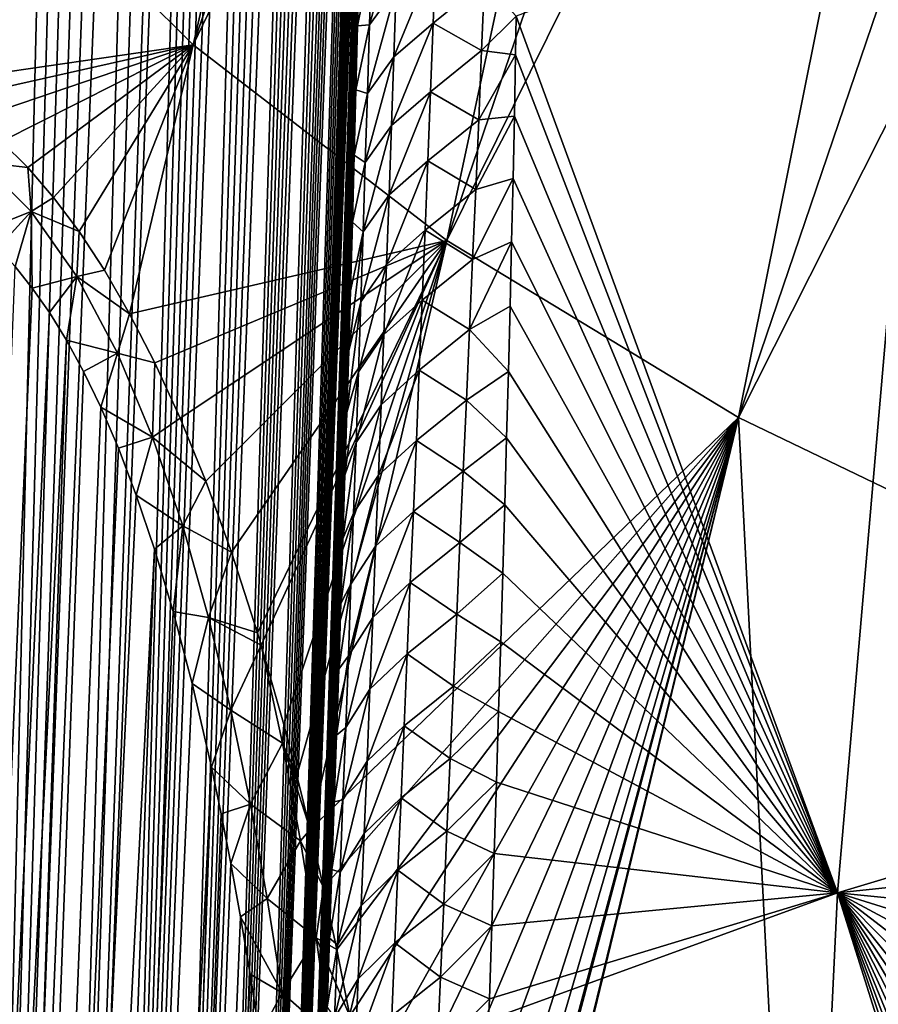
# Model space of a CAD drawing. Header units: metres. Extents: x -109 to 109, y -67 to 73.
# Tile 175 of 253: x 60.13 to 64.49, y -34.91 to -29.92. Entities that reach past the tile are written whole.
import ezdxf

# ---------------------------------------------------------------- set-up
doc = ezdxf.new("R2010")
doc.units = ezdxf.units.M
doc.layers.add('solid_508035_K244200000C76', color=7, linetype='CONTINUOUS')

msp = doc.modelspace()

# ---------------------------------------------------------------- linework, layer by layer
at = {"layer": 'solid_508035_K244200000C76'}
for points in [[(59.80167, -47.217232, 47.367615), (60.637764, -19.824793, 26.944124), (60.54847, -19.836126, 26.717676)], [(59.80167, -47.217232, 47.367615), (60.72876, -19.830477, 27.197023), (60.637764, -19.824793, 26.944124)], [(59.408604, -47.734974, 46.739162), (60.460571, -19.86215, 26.513844), (60.373497, -19.901123, 26.328911)], [(59.408604, -47.734974, 46.739162), (59.80167, -47.217232, 47.367615), (60.460571, -19.86215, 26.513844)], [(59.80167, -47.217232, 47.367615), (60.821621, -19.856321, 27.480795), (60.72876, -19.830477, 27.197023)], [(59.80167, -47.217232, 47.367615), (60.54847, -19.836126, 26.717676), (60.460571, -19.86215, 26.513844)], [(59.80167, -47.217232, 47.367615), (60.916492, -19.906584, 27.801117), (60.821621, -19.856321, 27.480795)], [(59.408604, -47.734974, 46.739162), (60.373497, -19.901123, 26.328911), (60.286888, -19.951738, 26.160288)], [(59.80167, -47.217232, 47.367615), (60.155914, -46.652439, 47.988407), (60.916492, -19.906584, 27.801117)], [(60.155914, -46.652439, 47.988407), (61.013123, -19.986174, 28.163534), (60.916492, -19.906584, 27.801117)], [(59.408604, -47.734974, 46.739162), (60.286888, -19.951738, 26.160288), (60.200306, -20.013329, 26.005898)], [(59.408604, -47.734974, 46.739162), (60.200306, -20.013329, 26.005898), (60.113068, -20.085762, 25.86371)], [(60.155914, -46.652439, 47.988407), (61.110893, -20.100954, 28.573593), (61.013123, -19.986174, 28.163534)], [(60.155914, -46.652439, 47.988407), (61.159908, -20.173752, 28.798328), (61.110893, -20.100954, 28.573593)], [(60.155914, -46.652439, 47.988407), (60.470512, -46.040321, 48.600651), (61.159908, -20.173752, 28.798328)], [(60.470512, -46.040321, 48.600651), (61.208851, -20.257387, 29.036674), (61.159908, -20.173752, 28.798328)], [(60.470512, -46.040321, 48.600651), (61.257553, -20.353664, 29.290007), (61.208851, -20.257387, 29.036674)], [(60.470512, -46.040321, 48.600651), (61.305889, -20.462618, 29.558384), (61.257553, -20.353664, 29.290007)], [(60.470512, -46.040321, 48.600651), (61.353657, -20.586226, 29.843225), (61.305889, -20.462618, 29.558384)], [(60.470512, -46.040321, 48.600651), (61.400726, -20.724514, 30.144587), (61.353657, -20.586226, 29.843225)], [(60.470512, -46.040321, 48.600651), (61.446884, -20.879786, 30.464155), (61.400726, -20.724514, 30.144587)], [(60.470512, -46.040321, 48.600651), (60.744411, -45.380466, 49.203259), (61.446884, -20.879786, 30.464155)], [(60.744411, -45.380466, 49.203259), (61.492001, -21.052088, 30.801992), (61.446884, -20.879786, 30.464155)], [(60.744411, -45.380466, 49.203259), (61.535835, -21.243944, 31.159929), (61.492001, -21.052088, 30.801992)], [(60.744411, -45.380466, 49.203259), (61.578251, -21.455435, 31.538042), (61.535835, -21.243944, 31.159929)], [(60.744411, -45.380466, 49.203259), (61.618965, -21.68947, 31.938318), (61.578251, -21.455435, 31.538042)], [(60.744411, -45.380466, 49.203259), (61.657833, -21.946184, 32.36087), (61.618965, -21.68947, 31.938318)], [(60.744411, -45.380466, 49.203259), (60.97641, -44.672195, 49.794949), (61.657833, -21.946184, 32.36087)], [(60.97641, -44.672195, 49.794949), (61.682556, -22.131901, 32.656281), (61.657833, -21.946184, 32.36087)], [(60.97641, -44.672195, 49.794949), (61.706306, -22.328688, 32.962284), (61.682556, -22.131901, 32.656281)], [(60.97641, -44.672195, 49.794949), (61.728977, -22.537762, 33.279663), (61.706306, -22.328688, 32.962284)], [(60.97641, -44.672195, 49.794949), (61.750462, -22.760519, 33.609341), (61.728977, -22.537762, 33.279663)], [(60.97641, -44.672195, 49.794949), (61.770767, -22.996023, 33.950718), (61.750462, -22.760519, 33.609341)], [(60.97641, -44.672195, 49.794949), (61.789764, -23.245821, 34.304756), (61.770767, -22.996023, 33.950718)], [(60.97641, -44.672195, 49.794949), (61.165104, -43.914642, 50.374195), (61.789764, -23.245821, 34.304756)], [(61.165104, -43.914642, 50.374195), (61.807335, -23.511456, 34.672421), (61.789764, -23.245821, 34.304756)], [(61.015034, -30.046749, 8.605831), (59.937374, -28.976135, 10.134828), (62.534222, -23.476894, 6.595436)], [(61.015034, -30.046749, 8.605831), (62.534222, -23.476894, 6.595436), (63.091476, -23.9909, 5.861361)], [(61.165104, -43.914642, 50.374195), (61.823498, -23.791828, 35.053043), (61.807335, -23.511456, 34.672421)], [(61.165104, -43.914642, 50.374195), (61.838108, -24.088892, 35.447769), (61.823498, -23.791828, 35.053043)], [(61.015034, -30.046749, 8.605831), (63.091476, -23.9909, 5.861361), (63.70615, -24.482899, 5.158712)], [(61.165104, -43.914642, 50.374195), (61.84795, -24.323902, 35.753811), (61.838108, -24.088892, 35.447769)], [(61.165104, -43.914642, 50.374195), (61.856884, -24.568342, 36.067829), (61.84795, -24.323902, 35.753811)], [(62.302097, -31.038366, 7.189656), (61.015034, -30.046749, 8.605831), (63.70615, -24.482899, 5.158712)], [(62.302097, -31.038366, 7.189656), (63.70615, -24.482899, 5.158712), (64.375603, -24.950787, 4.4905)], [(61.165104, -43.914642, 50.374195), (61.864849, -24.822947, 36.390228), (61.856884, -24.568342, 36.067829)], [(61.165104, -43.914642, 50.374195), (61.871765, -25.088999, 36.721718), (61.864849, -24.822947, 36.390228)], [(62.302097, -31.038366, 7.189656), (64.375603, -24.950787, 4.4905), (65.096977, -25.392557, 3.859585)], [(61.165104, -43.914642, 50.374195), (61.308895, -43.106922, 50.939198), (61.871765, -25.088999, 36.721718)], [(61.308895, -43.106922, 50.939198), (61.877563, -25.367357, 37.062778), (61.871765, -25.088999, 36.721718)], [(61.308895, -43.106922, 50.939198), (61.882324, -25.656654, 37.412682), (61.877563, -25.367357, 37.062778)], [(63.781166, -31.937574, 5.905454), (62.302097, -31.038366, 7.189656), (65.096977, -25.392557, 3.859585)], [(63.781166, -31.937574, 5.905454), (65.096977, -25.392557, 3.859585), (65.86718, -25.806322, 3.268667)], [(61.308895, -43.106922, 50.939198), (61.885967, -25.957928, 37.771946), (61.882324, -25.656654, 37.412682)], [(63.781166, -31.937574, 5.905454), (65.86718, -25.806322, 3.268667), (66.682922, -26.19031, 2.720276)], [(61.308895, -43.106922, 50.939198), (61.888397, -26.272739, 38.141384), (61.885967, -25.957928, 37.771946)], [(65.432236, -32.732212, 4.770591), (63.781166, -31.937574, 5.905454), (66.682922, -26.19031, 2.720276)], [(61.308895, -43.106922, 50.939198), (61.88942, -26.53512, 38.444668), (61.888397, -26.272739, 38.141384)], [(61.308895, -43.106922, 50.939198), (61.889698, -26.805605, 38.7542), (61.88942, -26.53512, 38.444668)], [(61.308895, -43.106922, 50.939198), (61.889194, -27.084692, 39.070213), (61.889698, -26.805605, 38.7542)], [(61.308895, -43.106922, 50.939198), (61.887856, -27.373375, 39.393173), (61.889194, -27.084692, 39.070213)], [(61.308895, -43.106922, 50.939198), (61.885624, -27.672646, 39.72356), (61.887856, -27.373375, 39.393173)], [(61.308895, -43.106922, 50.939198), (61.882473, -27.983034, 40.061634), (61.885624, -27.672646, 39.72356)], [(61.308895, -43.106922, 50.939198), (61.406025, -42.247887, 51.487881), (61.882473, -27.983034, 40.061634)], [(61.406025, -42.247887, 51.487881), (61.878502, -28.302931, 40.406673), (61.882473, -27.983034, 40.061634)], [(61.406025, -42.247887, 51.487881), (61.873665, -28.633114, 40.758991), (61.878502, -28.302931, 40.406673)], [(61.406025, -42.247887, 51.487881), (61.867893, -28.974806, 41.119095), (61.873665, -28.633114, 40.758991)], [(59.618004, -30.249613, 10.616727), (59.937374, -28.976135, 10.134828), (61.015034, -30.046749, 8.605831)], [(61.406025, -42.247887, 51.487881), (61.861134, -29.329224, 41.487503), (61.867893, -28.974806, 41.119095)], [(64.283173, -34.347679, 49.882275), (64.734833, -29.133978, 45.276665), (62.654301, -29.901779, 44.160805)], [(64.283173, -34.347679, 49.882275), (66.142715, -33.790043, 50.675312), (64.734833, -29.133978, 45.276665)], [(61.406025, -42.247887, 51.487881), (61.854717, -29.635075, 41.801327), (61.861134, -29.329224, 41.487503)], [(61.909275, -29.945669, 42.650215), (62.045265, -29.759775, 42.968712), (62.056664, -29.414238, 42.619209)], [(61.919067, -29.599407, 42.300087), (61.909275, -29.945669, 42.650215), (62.056664, -29.414238, 42.619209)], [(61.919067, -29.599407, 42.300087), (61.854717, -29.635075, 41.801327), (61.847649, -29.950193, 42.121899)], [(61.919067, -29.599407, 42.300087), (61.847649, -29.950193, 42.121899), (61.909275, -29.945669, 42.650215)], [(62.246185, -29.589937, 43.257011), (62.045265, -29.759775, 42.968712), (62.033413, -30.107233, 43.31628)], [(62.246185, -29.589937, 43.257011), (62.033413, -30.107233, 43.31628), (62.232967, -29.936586, 43.604336)], [(62.246185, -29.589937, 43.257011), (62.232967, -29.936586, 43.604336), (62.493168, -29.725758, 43.789951)], [(61.406025, -42.247887, 51.487881), (61.847649, -29.950193, 42.121899), (61.854717, -29.635075, 41.801327)], [(61.898968, -30.293888, 42.99844), (62.033413, -30.107233, 43.31628), (62.045265, -29.759775, 42.968712)], [(61.909275, -29.945669, 42.650215), (61.898968, -30.293888, 42.99844), (62.045265, -29.759775, 42.968712)], [(62.232967, -29.936586, 43.604336), (62.478432, -30.075262, 44.137955), (62.493168, -29.725758, 43.789951)], [(62.493168, -29.725758, 43.789951), (62.478432, -30.075262, 44.137955), (62.654301, -29.901779, 44.160805)], [(62.478432, -30.075262, 44.137955), (62.650635, -30.097479, 44.360115), (62.654301, -29.901779, 44.160805)], [(62.650635, -30.097479, 44.360115), (64.283173, -34.347679, 49.882275), (62.654301, -29.901779, 44.160805)], [(61.406025, -42.247887, 51.487881), (61.839924, -30.274137, 42.448528), (61.847649, -29.950193, 42.121899)], [(61.909275, -29.945669, 42.650215), (61.847649, -29.950193, 42.121899), (61.839924, -30.274137, 42.448528)], [(61.909275, -29.945669, 42.650215), (61.839924, -30.274137, 42.448528), (61.898968, -30.293888, 42.99844)], [(62.232967, -29.936586, 43.604336), (62.033413, -30.107233, 43.31628), (62.021145, -30.456566, 43.661938)], [(62.232967, -29.936586, 43.604336), (62.021145, -30.456566, 43.661938), (62.219383, -30.285088, 43.949715)], [(62.232967, -29.936586, 43.604336), (62.219383, -30.285088, 43.949715), (62.478432, -30.075262, 44.137955)], [(59.764511, -30.326908, 10.386858), (59.618004, -30.249613, 10.616727), (61.015034, -30.046749, 8.605831)], [(59.905621, -30.422897, 10.172318), (59.764511, -30.326908, 10.386858), (61.015034, -30.046749, 8.605831)], [(60.042473, -30.536884, 9.971081), (59.905621, -30.422897, 10.172318), (61.015034, -30.046749, 8.605831)], [(60.175941, -30.669245, 9.7817), (60.042473, -30.536884, 9.971081), (61.015034, -30.046749, 8.605831)], [(60.306805, -30.821354, 9.60309), (60.175941, -30.669245, 9.7817), (61.015034, -30.046749, 8.605831)], [(60.436108, -30.994148, 9.433956), (60.306805, -30.821354, 9.60309), (61.015034, -30.046749, 8.605831)], [(60.564415, -31.189571, 9.273893), (60.436108, -30.994148, 9.433956), (61.015034, -30.046749, 8.605831)], [(60.692272, -31.410461, 9.122756), (60.564415, -31.189571, 9.273893), (61.015034, -30.046749, 8.605831)], [(60.692272, -31.410461, 9.122756), (61.015034, -30.046749, 8.605831), (62.302097, -31.038366, 7.189656)], [(61.888184, -30.644014, 43.344776), (62.021145, -30.456566, 43.661938), (62.033413, -30.107233, 43.31628)], [(61.898968, -30.293888, 42.99844), (61.888184, -30.644014, 43.344776), (62.033413, -30.107233, 43.31628)], [(62.219383, -30.285088, 43.949715), (62.46339, -30.426607, 44.483971), (62.478432, -30.075262, 44.137955)], [(62.478432, -30.075262, 44.137955), (62.46339, -30.426607, 44.483971), (62.650635, -30.097479, 44.360115)], [(62.46339, -30.426607, 44.483971), (62.644421, -30.408876, 44.674511), (62.650635, -30.097479, 44.360115)], [(62.650635, -30.097479, 44.360115), (62.644421, -30.408876, 44.674511), (64.283173, -34.347679, 49.882275)], [(61.406025, -42.247887, 51.487881), (61.831539, -30.606524, 42.780384), (61.839924, -30.274137, 42.448528)], [(61.898968, -30.293888, 42.99844), (61.839924, -30.274137, 42.448528), (61.831539, -30.606524, 42.780384)], [(61.898968, -30.293888, 42.99844), (61.831539, -30.606524, 42.780384), (61.888184, -30.644014, 43.344776)], [(62.219383, -30.285088, 43.949715), (62.021145, -30.456566, 43.661938), (62.008492, -30.807739, 44.005707)], [(62.219383, -30.285088, 43.949715), (62.008492, -30.807739, 44.005707), (62.20546, -30.635412, 44.293175)], [(62.219383, -30.285088, 43.949715), (62.20546, -30.635412, 44.293175), (62.46339, -30.426607, 44.483971)], [(62.448071, -30.779764, 44.828026), (62.637646, -30.725243, 44.990551), (62.644421, -30.408876, 44.674511)], [(62.46339, -30.426607, 44.483971), (62.448071, -30.779764, 44.828026), (62.644421, -30.408876, 44.674511)], [(62.644421, -30.408876, 44.674511), (62.637646, -30.725243, 44.990551), (64.283173, -34.347679, 49.882275)], [(61.876957, -30.996012, 43.689251), (62.008492, -30.807739, 44.005707), (62.021145, -30.456566, 43.661938)], [(61.888184, -30.644014, 43.344776), (61.876957, -30.996012, 43.689251), (62.021145, -30.456566, 43.661938)], [(62.20546, -30.635412, 44.293175), (62.448071, -30.779764, 44.828026), (62.46339, -30.426607, 44.483971)], [(59.940258, -30.6411, 10.139418), (60.042473, -30.536884, 9.971081), (60.175941, -30.669245, 9.7817)], [(61.406025, -42.247887, 51.487881), (61.822495, -30.94696, 43.116627), (61.831539, -30.606524, 42.780384)], [(61.888184, -30.644014, 43.344776), (61.831539, -30.606524, 42.780384), (61.822495, -30.94696, 43.116627)], [(60.192791, -30.891907, 9.781083), (59.932678, -30.995008, 10.284649), (59.940258, -30.6411, 10.139418)], [(60.192791, -30.891907, 9.781083), (59.940258, -30.6411, 10.139418), (60.175941, -30.669245, 9.7817)], [(61.888184, -30.644014, 43.344776), (61.822495, -30.94696, 43.116627), (61.876957, -30.996012, 43.689251)], [(62.20546, -30.635412, 44.293175), (62.008492, -30.807739, 44.005707), (61.995483, -31.160723, 44.347603)], [(62.20546, -30.635412, 44.293175), (61.995483, -31.160723, 44.347603), (62.191231, -30.987528, 44.634731)], [(62.20546, -30.635412, 44.293175), (62.191231, -30.987528, 44.634731), (62.448071, -30.779764, 44.828026)], [(60.192791, -30.891907, 9.781083), (60.175941, -30.669245, 9.7817), (60.306805, -30.821354, 9.60309)], [(62.43251, -31.134699, 45.170135), (62.630325, -31.046329, 45.307922), (62.637646, -30.725243, 44.990551)], [(62.448071, -30.779764, 44.828026), (62.43251, -31.134699, 45.170135), (62.637646, -30.725243, 44.990551)], [(62.637646, -30.725243, 44.990551), (62.630325, -31.046329, 45.307922), (64.283173, -34.347679, 49.882275)], [(61.865322, -31.349848, 44.031868), (61.995483, -31.160723, 44.347603), (62.008492, -30.807739, 44.005707)], [(61.876957, -30.996012, 43.689251), (61.865322, -31.349848, 44.031868), (62.008492, -30.807739, 44.005707)], [(62.191231, -30.987528, 44.634731), (62.43251, -31.134699, 45.170135), (62.448071, -30.779764, 44.828026)], [(60.192791, -30.891907, 9.781083), (60.306805, -30.821354, 9.60309), (60.436108, -30.994148, 9.433956)], [(60.192791, -30.891907, 9.781083), (60.02306, -31.077003, 10.153905), (59.932678, -30.995008, 10.284649)], [(60.192791, -30.891907, 9.781083), (60.111397, -31.171703, 10.03079), (60.02306, -31.077003, 10.153905)], [(60.192791, -30.891907, 9.781083), (60.198467, -31.280123, 9.914277), (60.111397, -31.171703, 10.03079)], [(60.425274, -31.221622, 9.47926), (60.192791, -30.891907, 9.781083), (60.436108, -30.994148, 9.433956)], [(60.425274, -31.221622, 9.47926), (60.198467, -31.280123, 9.914277), (60.192791, -30.891907, 9.781083)], [(61.406025, -42.247887, 51.487881), (61.812801, -31.295065, 43.456417), (61.822495, -30.94696, 43.116627)], [(61.876957, -30.996012, 43.689251), (61.822495, -30.94696, 43.116627), (61.812801, -31.295065, 43.456417)], [(60.425274, -31.221622, 9.47926), (60.436108, -30.994148, 9.433956), (60.564415, -31.189571, 9.273893)], [(61.876957, -30.996012, 43.689251), (61.812801, -31.295065, 43.456417), (61.803982, -31.599581, 43.750336)], [(61.876957, -30.996012, 43.689251), (61.803982, -31.599581, 43.750336), (61.865322, -31.349848, 44.031868)], [(62.191231, -30.987528, 44.634731), (61.995483, -31.160723, 44.347603), (61.982151, -31.515482, 44.687637)], [(62.191231, -30.987528, 44.634731), (61.982151, -31.515482, 44.687637), (62.176727, -31.3414, 44.974407)], [(62.191231, -30.987528, 44.634731), (62.176727, -31.3414, 44.974407), (62.43251, -31.134699, 45.170135)], [(60.820343, -31.659746, 8.980454), (60.692272, -31.410461, 9.122756), (62.302097, -31.038366, 7.189656)], [(60.948971, -31.940973, 8.847566), (60.820343, -31.659746, 8.980454), (62.302097, -31.038366, 7.189656)], [(61.078449, -32.259262, 8.725102), (60.948971, -31.940973, 8.847566), (62.302097, -31.038366, 7.189656)], [(61.209061, -32.619614, 8.61436), (61.078449, -32.259262, 8.725102), (62.302097, -31.038366, 7.189656)], [(61.341022, -33.02879, 8.517227), (61.209061, -32.619614, 8.61436), (62.302097, -31.038366, 7.189656)], [(61.359936, -33.091507, 8.504642), (61.341022, -33.02879, 8.517227), (62.302097, -31.038366, 7.189656)], [(61.474155, -33.494778, 8.436586), (61.359936, -33.091507, 8.504642), (62.302097, -31.038366, 7.189656)], [(61.541103, -33.752026, 8.403544), (61.474155, -33.494778, 8.436586), (62.302097, -31.038366, 7.189656)], [(61.608295, -34.02684, 8.375947), (61.541103, -33.752026, 8.403544), (62.302097, -31.038366, 7.189656)], [(61.608295, -34.02684, 8.375947), (62.302097, -31.038366, 7.189656), (63.781166, -31.937574, 5.905454)], [(62.416729, -31.491381, 45.510319), (62.622456, -31.372021, 45.626438), (62.630325, -31.046329, 45.307922)], [(62.43251, -31.134699, 45.170135), (62.416729, -31.491381, 45.510319), (62.630325, -31.046329, 45.307922)], [(62.630325, -31.046329, 45.307922), (62.622456, -31.372021, 45.626438), (64.283173, -34.347679, 49.882275)], [(61.853306, -31.705486, 44.37265), (61.982151, -31.515482, 44.687637), (61.995483, -31.160723, 44.347603)], [(61.865322, -31.349848, 44.031868), (61.853306, -31.705486, 44.37265), (61.995483, -31.160723, 44.347603)], [(62.176727, -31.3414, 44.974407), (62.416729, -31.491381, 45.510319), (62.43251, -31.134699, 45.170135)], [(58.977177, -59.810501, 29.530405), (60.111397, -31.171703, 10.03079), (60.198467, -31.280123, 9.914277)], [(60.425274, -31.221622, 9.47926), (60.564415, -31.189571, 9.273893), (60.692272, -31.410461, 9.122756)], [(60.425274, -31.221622, 9.47926), (60.284946, -31.403559, 9.803577), (60.198467, -31.280123, 9.914277)], [(60.425274, -31.221622, 9.47926), (60.371311, -31.543797, 9.698458), (60.284946, -31.403559, 9.803577)], [(60.630863, -31.609901, 9.240106), (60.371311, -31.543797, 9.698458), (60.425274, -31.221622, 9.47926)], [(60.630863, -31.609901, 9.240106), (60.425274, -31.221622, 9.47926), (60.692272, -31.410461, 9.122756)], [(58.977177, -59.810501, 29.530405), (60.198467, -31.280123, 9.914277), (60.284946, -31.403559, 9.803577)], [(61.406025, -42.247887, 51.487881), (61.803982, -31.599581, 43.750336), (61.812801, -31.295065, 43.456417)], [(61.865322, -31.349848, 44.031868), (61.803982, -31.599581, 43.750336), (61.794685, -31.91102, 44.04847)], [(61.865322, -31.349848, 44.031868), (61.794685, -31.91102, 44.04847), (61.853306, -31.705486, 44.37265)], [(62.176727, -31.3414, 44.974407), (61.982151, -31.515482, 44.687637), (61.968521, -31.871986, 45.025833)], [(62.176727, -31.3414, 44.974407), (61.968521, -31.871986, 45.025833), (62.161972, -31.697002, 45.312214)], [(62.176727, -31.3414, 44.974407), (62.161972, -31.697002, 45.312214), (62.416729, -31.491381, 45.510319)], [(58.977177, -59.810501, 29.530405), (60.284946, -31.403559, 9.803577), (60.371311, -31.543797, 9.698458)], [(60.630863, -31.609901, 9.240106), (60.692272, -31.410461, 9.122756), (60.820343, -31.659746, 8.980454)], [(62.416729, -31.491381, 45.510319), (62.614021, -31.70303, 45.946716), (62.622456, -31.372021, 45.626438)], [(62.622456, -31.372021, 45.626438), (62.614021, -31.70303, 45.946716), (64.283173, -34.347679, 49.882275)], [(62.161972, -31.697002, 45.312214), (62.400764, -31.849777, 45.848602), (62.416729, -31.491381, 45.510319)], [(62.416729, -31.491381, 45.510319), (62.400764, -31.849777, 45.848602), (62.614021, -31.70303, 45.946716)], [(59.408489, -60.246647, 28.870661), (58.977177, -59.810501, 29.530405), (60.371311, -31.543797, 9.698458)], [(59.408489, -60.246647, 28.870661), (60.371311, -31.543797, 9.698458), (60.458138, -31.703365, 9.598759)], [(60.630863, -31.609901, 9.240106), (60.458138, -31.703365, 9.598759), (60.371311, -31.543797, 9.698458)], [(61.840939, -32.062897, 44.711609), (61.968521, -31.871986, 45.025833), (61.982151, -31.515482, 44.687637)], [(61.853306, -31.705486, 44.37265), (61.840939, -32.062897, 44.711609), (61.982151, -31.515482, 44.687637)], [(60.630863, -31.609901, 9.240106), (60.545956, -31.885292, 9.504511), (60.458138, -31.703365, 9.598759)], [(60.8088, -32.036613, 9.059573), (60.545956, -31.885292, 9.504511), (60.630863, -31.609901, 9.240106)], [(60.8088, -32.036613, 9.059573), (60.630863, -31.609901, 9.240106), (60.820343, -31.659746, 8.980454)], [(61.406025, -42.247887, 51.487881), (61.794685, -31.91102, 44.04847), (61.803982, -31.599581, 43.750336)], [(60.8088, -32.036613, 9.059573), (60.820343, -31.659746, 8.980454), (60.948971, -31.940973, 8.847566)], [(59.408489, -60.246647, 28.870661), (60.458138, -31.703365, 9.598759), (60.545956, -31.885292, 9.504511)], [(61.853306, -31.705486, 44.37265), (61.794685, -31.91102, 44.04847), (61.784931, -32.228855, 44.350254)], [(61.853306, -31.705486, 44.37265), (61.784931, -32.228855, 44.350254), (61.840939, -32.062897, 44.711609)], [(62.161972, -31.697002, 45.312214), (61.968521, -31.871986, 45.025833), (61.954628, -32.230198, 45.362202)], [(62.161972, -31.697002, 45.312214), (61.954628, -32.230198, 45.362202), (62.147003, -32.054298, 45.648174)], [(62.161972, -31.697002, 45.312214), (62.147003, -32.054298, 45.648174), (62.400764, -31.849777, 45.848602)], [(62.400764, -31.849777, 45.848602), (62.605057, -32.039207, 46.268562), (62.614021, -31.70303, 45.946716)], [(62.614021, -31.70303, 45.946716), (62.605057, -32.039207, 46.268562), (64.283173, -34.347679, 49.882275)], [(62.147003, -32.054298, 45.648174), (62.38464, -32.209862, 46.185001), (62.400764, -31.849777, 45.848602)], [(62.400764, -31.849777, 45.848602), (62.38464, -32.209862, 46.185001), (62.605057, -32.039207, 46.268562)], [(59.408489, -60.246647, 28.870661), (60.545956, -31.885292, 9.504511), (60.635021, -32.092865, 9.416351)], [(60.8088, -32.036613, 9.059573), (60.635021, -32.092865, 9.416351), (60.545956, -31.885292, 9.504511)], [(61.406025, -42.247887, 51.487881), (61.454559, -41.33622, 52.017818), (61.794685, -31.91102, 44.04847)], [(61.454559, -41.33622, 52.017818), (61.784931, -32.228855, 44.350254), (61.794685, -31.91102, 44.04847)], [(61.828255, -32.422039, 45.048763), (61.954628, -32.230198, 45.362202), (61.968521, -31.871986, 45.025833)], [(61.840939, -32.062897, 44.711609), (61.828255, -32.422039, 45.048763), (61.968521, -31.871986, 45.025833)], [(60.8088, -32.036613, 9.059573), (60.948971, -31.940973, 8.847566), (61.078449, -32.259262, 8.725102)], [(61.675495, -34.321312, 8.3547), (61.608295, -34.02684, 8.375947), (63.781166, -31.937574, 5.905454)], [(61.742859, -34.636024, 8.340078), (61.675495, -34.321312, 8.3547), (63.781166, -31.937574, 5.905454)], [(61.810001, -34.973827, 8.333371), (61.742859, -34.636024, 8.340078), (63.781166, -31.937574, 5.905454)], [(61.87701, -35.335777, 8.335107), (61.810001, -34.973827, 8.333371), (63.781166, -31.937574, 5.905454)], [(61.943668, -35.72435, 8.346453), (61.87701, -35.335777, 8.335107), (63.781166, -31.937574, 5.905454)], [(62.009693, -36.142136, 8.368739), (61.943668, -35.72435, 8.346453), (63.781166, -31.937574, 5.905454)], [(62.075142, -36.590744, 8.402836), (62.009693, -36.142136, 8.368739), (63.781166, -31.937574, 5.905454)], [(62.139359, -37.074661, 8.451033), (62.075142, -36.590744, 8.402836), (63.781166, -31.937574, 5.905454)], [(62.181732, -37.417126, 8.491179), (62.139359, -37.074661, 8.451033), (63.781166, -31.937574, 5.905454)], [(62.219063, -37.740593, 8.533898), (62.181732, -37.417126, 8.491179), (63.781166, -31.937574, 5.905454)], [(62.22319, -37.777935, 8.539139), (62.219063, -37.740593, 8.533898), (63.781166, -31.937574, 5.905454)], [(62.263954, -38.157173, 8.594994), (62.22319, -37.777935, 8.539139), (63.781166, -31.937574, 5.905454)], [(62.266899, -38.18544, 8.599358), (62.263954, -38.157173, 8.594994), (63.781166, -31.937574, 5.905454)], [(64.150192, -39.104843, 7.290461), (62.266899, -38.18544, 8.599358), (63.781166, -31.937574, 5.905454)], [(64.150192, -39.104843, 7.290461), (63.781166, -31.937574, 5.905454), (65.432236, -32.732212, 4.770591)], [(60.8088, -32.036613, 9.059573), (60.72575, -32.330837, 9.335137), (60.635021, -32.092865, 9.416351)], [(60.961506, -32.486767, 8.929665), (60.72575, -32.330837, 9.335137), (60.8088, -32.036613, 9.059573)], [(60.961506, -32.486767, 8.929665), (60.8088, -32.036613, 9.059573), (61.078449, -32.259262, 8.725102)], [(62.147003, -32.054298, 45.648174), (61.954628, -32.230198, 45.362202), (61.940498, -32.590096, 45.696766)], [(62.147003, -32.054298, 45.648174), (61.940498, -32.590096, 45.696766), (62.13184, -32.413265, 45.982304)], [(62.147003, -32.054298, 45.648174), (62.13184, -32.413265, 45.982304), (62.38464, -32.209862, 46.185001)], [(62.38464, -32.209862, 46.185001), (62.595604, -32.380192, 46.591579), (62.605057, -32.039207, 46.268562)], [(62.605057, -32.039207, 46.268562), (62.595604, -32.380192, 46.591579), (64.283173, -34.347679, 49.882275)], [(59.408489, -60.246647, 28.870661), (60.635021, -32.092865, 9.416351), (60.72575, -32.330837, 9.335137)], [(61.840939, -32.062897, 44.711609), (61.784931, -32.228855, 44.350254), (61.77475, -32.552296, 44.65477)], [(61.840939, -32.062897, 44.711609), (61.77475, -32.552296, 44.65477), (61.828255, -32.422039, 45.048763)], [(62.13184, -32.413265, 45.982304), (62.368374, -32.571613, 46.519527), (62.38464, -32.209862, 46.185001)], [(62.38464, -32.209862, 46.185001), (62.368374, -32.571613, 46.519527), (62.595604, -32.380192, 46.591579)], [(60.961506, -32.486767, 8.929665), (61.078449, -32.259262, 8.725102), (61.209061, -32.619614, 8.61436)], [(61.454559, -41.33622, 52.017818), (61.77475, -32.552296, 44.65477), (61.784931, -32.228855, 44.350254)], [(61.815281, -32.782887, 45.384117), (61.940498, -32.590096, 45.696766), (61.954628, -32.230198, 45.362202)], [(61.828255, -32.422039, 45.048763), (61.815281, -32.782887, 45.384117), (61.954628, -32.230198, 45.362202)], [(59.408489, -60.246647, 28.870661), (60.72575, -32.330837, 9.335137), (60.818428, -32.604778, 9.262206)], [(60.961506, -32.486767, 8.929665), (60.818428, -32.604778, 9.262206), (60.72575, -32.330837, 9.335137)], [(62.368374, -32.571613, 46.519527), (62.585701, -32.725605, 46.915363), (62.595604, -32.380192, 46.591579)], [(62.595604, -32.380192, 46.591579), (62.585701, -32.725605, 46.915363), (64.283173, -34.347679, 49.882275)], [(61.828255, -32.422039, 45.048763), (61.77475, -32.552296, 44.65477), (61.764172, -32.880554, 44.96109)], [(61.828255, -32.422039, 45.048763), (61.764172, -32.880554, 44.96109), (61.815281, -32.782887, 45.384117)], [(62.13184, -32.413265, 45.982304), (61.940498, -32.590096, 45.696766), (61.926155, -32.951645, 46.02953)], [(62.13184, -32.413265, 45.982304), (61.926155, -32.951645, 46.02953), (62.116508, -32.773876, 46.314613)], [(62.13184, -32.413265, 45.982304), (62.116508, -32.773876, 46.314613), (62.368374, -32.571613, 46.519527)], [(60.961506, -32.486767, 8.929665), (60.913097, -32.920845, 9.199512), (60.818428, -32.604778, 9.262206)], [(61.092789, -32.950443, 8.841223), (60.913097, -32.920845, 9.199512), (60.961506, -32.486767, 8.929665)], [(61.092789, -32.950443, 8.841223), (60.961506, -32.486767, 8.929665), (61.209061, -32.619614, 8.61436)], [(61.454559, -41.33622, 52.017818), (61.764172, -32.880554, 44.96109), (61.77475, -32.552296, 44.65477)], [(59.801601, -60.660172, 28.169134), (59.408489, -60.246647, 28.870661), (60.818428, -32.604778, 9.262206)], [(59.801601, -60.660172, 28.169134), (60.818428, -32.604778, 9.262206), (60.913097, -32.920845, 9.199512)], [(61.802044, -33.145412, 45.71769), (61.926155, -32.951645, 46.02953), (61.940498, -32.590096, 45.696766)], [(61.815281, -32.782887, 45.384117), (61.802044, -33.145412, 45.71769), (61.940498, -32.590096, 45.696766)], [(62.116508, -32.773876, 46.314613), (62.351997, -32.935005, 46.852196), (62.368374, -32.571613, 46.519527)], [(62.368374, -32.571613, 46.519527), (62.351997, -32.935005, 46.852196), (62.585701, -32.725605, 46.915363)], [(61.092789, -32.950443, 8.841223), (61.209061, -32.619614, 8.61436), (61.341022, -33.02879, 8.517227)], [(62.351997, -32.935005, 46.852196), (62.575371, -33.075073, 47.239532), (62.585701, -32.725605, 46.915363)], [(62.585701, -32.725605, 46.915363), (62.575371, -33.075073, 47.239532), (64.283173, -34.347679, 49.882275)], [(64.150192, -39.104843, 7.290461), (65.432236, -32.732212, 4.770591), (67.232979, -33.411537, 3.800415)], [(61.815281, -32.782887, 45.384117), (61.764172, -32.880554, 44.96109), (61.753231, -33.212841, 45.268295)], [(61.815281, -32.782887, 45.384117), (61.753231, -33.212841, 45.268295), (61.802044, -33.145412, 45.71769)], [(62.116508, -32.773876, 46.314613), (61.926155, -32.951645, 46.02953), (61.911617, -33.314831, 46.360504)], [(62.116508, -32.773876, 46.314613), (61.911617, -33.314831, 46.360504), (62.101025, -33.136105, 46.645115)], [(62.116508, -32.773876, 46.314613), (62.101025, -33.136105, 46.645115), (62.351997, -32.935005, 46.852196)], [(61.454559, -41.33622, 52.017818), (61.753231, -33.212841, 45.268295), (61.764172, -32.880554, 44.96109)], [(59.801601, -60.660172, 28.169134), (60.913097, -32.920845, 9.199512), (61.009693, -33.286858, 9.149841)], [(61.092789, -32.950443, 8.841223), (61.009693, -33.286858, 9.149841), (60.913097, -32.920845, 9.199512)], [(61.206169, -33.422028, 8.786816), (61.009693, -33.286858, 9.149841), (61.092789, -32.950443, 8.841223)], [(61.092789, -32.950443, 8.841223), (61.341022, -33.02879, 8.517227), (61.359936, -33.091507, 8.504642)], [(61.206169, -33.422028, 8.786816), (61.092789, -32.950443, 8.841223), (61.359936, -33.091507, 8.504642)], [(61.788563, -33.509594, 46.049484), (61.911617, -33.314831, 46.360504), (61.926155, -32.951645, 46.02953)], [(61.802044, -33.145412, 45.71769), (61.788563, -33.509594, 46.049484), (61.926155, -32.951645, 46.02953)], [(62.101025, -33.136105, 46.645115), (62.335522, -33.300018, 47.183018), (62.351997, -32.935005, 46.852196)], [(62.351997, -32.935005, 46.852196), (62.335522, -33.300018, 47.183018), (62.575371, -33.075073, 47.239532)], [(61.206169, -33.422028, 8.786816), (61.359936, -33.091507, 8.504642), (61.467548, -33.589451, 8.459373)], [(61.467548, -33.589451, 8.459373), (61.359936, -33.091507, 8.504642), (61.474155, -33.494778, 8.436586)], [(62.335522, -33.300018, 47.183018), (62.564644, -33.428318, 47.563778), (62.575371, -33.075073, 47.239532)], [(62.575371, -33.075073, 47.239532), (62.564644, -33.428318, 47.563778), (64.283173, -34.347679, 49.882275)], [(61.802044, -33.145412, 45.71769), (61.753231, -33.212841, 45.268295), (61.741966, -33.54837, 45.575462)], [(61.802044, -33.145412, 45.71769), (61.741966, -33.54837, 45.575462), (61.788563, -33.509594, 46.049484)], [(62.101025, -33.136105, 46.645115), (61.911617, -33.314831, 46.360504), (61.896908, -33.679626, 46.689697)], [(62.101025, -33.136105, 46.645115), (61.896908, -33.679626, 46.689697), (62.085415, -33.499939, 46.97382)], [(62.101025, -33.136105, 46.645115), (62.085415, -33.499939, 46.97382), (62.335522, -33.300018, 47.183018)], [(61.454559, -41.33622, 52.017818), (61.741966, -33.54837, 45.575462), (61.753231, -33.212841, 45.268295)], [(59.801601, -60.660172, 28.169134), (61.009693, -33.286858, 9.149841), (61.107719, -33.710629, 9.11672)], [(61.206169, -33.422028, 8.786816), (61.107719, -33.710629, 9.11672), (61.009693, -33.286858, 9.149841)], [(62.085415, -33.499939, 46.97382), (62.318974, -33.66663, 47.512009), (62.335522, -33.300018, 47.183018)], [(62.335522, -33.300018, 47.183018), (62.318974, -33.66663, 47.512009), (62.564644, -33.428318, 47.563778)], [(61.774857, -33.875401, 46.379509), (61.896908, -33.679626, 46.689697), (61.911617, -33.314831, 46.360504)], [(61.788563, -33.509594, 46.049484), (61.774857, -33.875401, 46.379509), (61.911617, -33.314831, 46.360504)], [(61.304764, -33.897839, 8.760089), (61.107719, -33.710629, 9.11672), (61.206169, -33.422028, 8.786816)], [(61.304764, -33.897839, 8.760089), (61.206169, -33.422028, 8.786816), (61.467548, -33.589451, 8.459373)], [(62.318974, -33.66663, 47.512009), (62.553444, -33.786224, 47.888821), (62.564644, -33.428318, 47.563778)], [(62.564644, -33.428318, 47.563778), (62.553444, -33.786224, 47.888821), (64.283173, -34.347679, 49.882275)], [(66.211998, -39.88588, 6.175026), (64.150192, -39.104843, 7.290461), (67.232979, -33.411537, 3.800415)], [(61.467548, -33.589451, 8.459373), (61.474155, -33.494778, 8.436586), (61.541103, -33.752026, 8.403544)], [(61.788563, -33.509594, 46.049484), (61.741966, -33.54837, 45.575462), (61.7304, -33.886944, 45.882351)], [(61.788563, -33.509594, 46.049484), (61.7304, -33.886944, 45.882351), (61.774857, -33.875401, 46.379509)], [(62.085415, -33.499939, 46.97382), (61.896908, -33.679626, 46.689697), (61.88205, -34.046009, 47.017124)], [(62.085415, -33.499939, 46.97382), (61.88205, -34.046009, 47.017124), (62.069698, -33.865345, 47.300735)], [(62.085415, -33.499939, 46.97382), (62.069698, -33.865345, 47.300735), (62.318974, -33.66663, 47.512009)], [(61.454559, -41.33622, 52.017818), (61.7304, -33.886944, 45.882351), (61.741966, -33.54837, 45.575462)], [(61.304764, -33.897839, 8.760089), (61.467548, -33.589451, 8.459373), (61.559448, -34.083569, 8.441117)], [(61.467548, -33.589451, 8.459373), (61.541103, -33.752026, 8.403544), (61.608295, -34.02684, 8.375947)], [(61.559448, -34.083569, 8.441117), (61.467548, -33.589451, 8.459373), (61.608295, -34.02684, 8.375947)], [(61.760952, -34.242813, 46.707775), (61.88205, -34.046009, 47.017124), (61.896908, -33.679626, 46.689697)], [(61.774857, -33.875401, 46.379509), (61.760952, -34.242813, 46.707775), (61.896908, -33.679626, 46.689697)], [(62.069698, -33.865345, 47.300735), (62.302372, -34.034817, 47.839176), (62.318974, -33.66663, 47.512009)], [(62.318974, -33.66663, 47.512009), (62.302372, -34.034817, 47.839176), (62.553444, -33.786224, 47.888821)], [(60.155888, -61.050392, 27.426016), (59.801601, -60.660172, 28.169134), (61.107719, -33.710629, 9.11672)], [(60.155888, -61.050392, 27.426016), (61.107719, -33.710629, 9.11672), (61.156925, -33.946575, 9.10788)], [(61.304764, -33.897839, 8.760089), (61.156925, -33.946575, 9.10788), (61.107719, -33.710629, 9.11672)], [(62.302372, -34.034817, 47.839176), (62.541801, -34.148731, 48.214565), (62.553444, -33.786224, 47.888821)], [(62.553444, -33.786224, 47.888821), (62.541801, -34.148731, 48.214565), (64.283173, -34.347679, 49.882275)], [(66.106003, -34.157272, 50.975536), (66.142715, -33.790043, 50.675312), (64.283173, -34.347679, 49.882275)], [(61.304764, -33.897839, 8.760089), (61.206078, -34.199181, 9.104595), (61.156925, -33.946575, 9.10788)], [(61.39093, -34.375916, 8.756526), (61.206078, -34.199181, 9.104595), (61.304764, -33.897839, 8.760089)], [(61.39093, -34.375916, 8.756526), (61.304764, -33.897839, 8.760089), (61.559448, -34.083569, 8.441117)], [(61.454559, -41.33622, 52.017818), (61.718502, -34.229954, 46.190578), (61.7304, -33.886944, 45.882351)], [(61.774857, -33.875401, 46.379509), (61.7304, -33.886944, 45.882351), (61.718502, -34.229954, 46.190578)], [(61.774857, -33.875401, 46.379509), (61.718502, -34.229954, 46.190578), (61.760952, -34.242813, 46.707775)], [(62.069698, -33.865345, 47.300735), (61.88205, -34.046009, 47.017124), (61.867062, -34.413956, 47.342789)], [(62.069698, -33.865345, 47.300735), (61.867062, -34.413956, 47.342789), (62.053894, -34.232307, 47.625881)], [(62.069698, -33.865345, 47.300735), (62.053894, -34.232307, 47.625881), (62.302372, -34.034817, 47.839176)], [(60.155888, -61.050392, 27.426016), (61.156925, -33.946575, 9.10788), (61.206078, -34.199181, 9.104595)], [(61.559448, -34.083569, 8.441117), (61.608295, -34.02684, 8.375947), (61.675495, -34.321312, 8.3547)], [(61.746872, -34.611809, 47.03429), (61.867062, -34.413956, 47.342789), (61.88205, -34.046009, 47.017124)], [(61.760952, -34.242813, 46.707775), (61.746872, -34.611809, 47.03429), (61.88205, -34.046009, 47.017124)], [(62.053894, -34.232307, 47.625881), (62.285736, -34.40456, 48.164532), (62.302372, -34.034817, 47.839176)], [(62.302372, -34.034817, 47.839176), (62.285736, -34.40456, 48.164532), (62.541801, -34.148731, 48.214565)], [(61.39093, -34.375916, 8.756526), (61.559448, -34.083569, 8.441117), (61.639168, -34.576328, 8.444717)], [(61.639168, -34.576328, 8.444717), (61.559448, -34.083569, 8.441117), (61.675495, -34.321312, 8.3547)], [(62.285736, -34.40456, 48.164532), (62.529774, -34.515385, 48.540565), (62.541801, -34.148731, 48.214565)], [(62.541801, -34.148731, 48.214565), (62.529774, -34.515385, 48.540565), (64.283173, -34.347679, 49.882275)], [(66.071312, -34.526329, 51.27594), (66.106003, -34.157272, 50.975536), (64.283173, -34.347679, 49.882275)], [(60.155888, -61.050392, 27.426016), (61.206078, -34.199181, 9.104595), (61.254974, -34.47015, 9.108062)], [(61.39093, -34.375916, 8.756526), (61.254974, -34.47015, 9.108062), (61.206078, -34.199181, 9.104595)], [(61.454559, -41.33622, 52.017818), (61.706299, -34.577198, 46.499908), (61.718502, -34.229954, 46.190578)], [(61.760952, -34.242813, 46.707775), (61.718502, -34.229954, 46.190578), (61.706299, -34.577198, 46.499908)], [(61.760952, -34.242813, 46.707775), (61.706299, -34.577198, 46.499908), (61.746872, -34.611809, 47.03429)], [(62.053894, -34.232307, 47.625881), (61.867062, -34.413956, 47.342789), (61.851963, -34.783443, 47.666706)], [(62.053894, -34.232307, 47.625881), (61.851963, -34.783443, 47.666706), (62.038025, -34.600803, 47.949257)], [(62.053894, -34.232307, 47.625881), (62.038025, -34.600803, 47.949257), (62.285736, -34.40456, 48.164532)], [(61.639168, -34.576328, 8.444717), (61.675495, -34.321312, 8.3547), (61.742859, -34.636024, 8.340078)], [(62.51741, -34.885712, 48.866394), (62.513836, -34.991753, 48.959068), (64.283173, -34.347679, 49.882275)], [(64.025734, -39.758232, 54.215141), (64.283173, -34.347679, 49.882275), (62.513836, -34.991753, 48.959068)], [(62.529774, -34.515385, 48.540565), (62.51741, -34.885712, 48.866394), (64.283173, -34.347679, 49.882275)], [(64.025734, -39.758232, 54.215141), (65.816513, -39.219486, 54.98455), (64.283173, -34.347679, 49.882275)], [(66.038651, -34.898067, 51.577232), (66.071312, -34.526329, 51.27594), (64.283173, -34.347679, 49.882275)], [(66.008026, -35.272388, 51.879307), (66.038651, -34.898067, 51.577232), (64.283173, -34.347679, 49.882275)], [(65.979477, -35.648926, 52.181835), (66.008026, -35.272388, 51.879307), (64.283173, -34.347679, 49.882275)], [(65.953026, -36.027313, 52.484497), (65.979477, -35.648926, 52.181835), (64.283173, -34.347679, 49.882275)], [(65.928696, -36.407181, 52.786976), (65.953026, -36.027313, 52.484497), (64.283173, -34.347679, 49.882275)], [(65.908379, -36.754482, 53.062328), (65.928696, -36.407181, 52.786976), (64.283173, -34.347679, 49.882275)], [(65.889847, -37.102779, 53.33733), (65.908379, -36.754482, 53.062328), (64.283173, -34.347679, 49.882275)], [(65.8731, -37.452362, 53.612209), (65.889847, -37.102779, 53.33733), (64.283173, -34.347679, 49.882275)], [(65.858154, -37.803223, 53.886967), (65.8731, -37.452362, 53.612209), (64.283173, -34.347679, 49.882275)], [(65.845016, -38.155369, 54.161587), (65.858154, -37.803223, 53.886967), (64.283173, -34.347679, 49.882275)], [(65.833694, -38.508793, 54.436062), (65.845016, -38.155369, 54.161587), (64.283173, -34.347679, 49.882275)], [(65.824188, -38.863499, 54.710384), (65.833694, -38.508793, 54.436062), (64.283173, -34.347679, 49.882275)], [(65.816513, -39.219486, 54.98455), (65.824188, -38.863499, 54.710384), (64.283173, -34.347679, 49.882275)], [(61.466686, -34.85487, 8.772278), (61.254974, -34.47015, 9.108062), (61.39093, -34.375916, 8.756526)], [(61.466686, -34.85487, 8.772278), (61.39093, -34.375916, 8.756526), (61.639168, -34.576328, 8.444717)], [(62.038025, -34.600803, 47.949257), (62.269089, -34.775833, 48.488091), (62.285736, -34.40456, 48.164532)], [(62.285736, -34.40456, 48.164532), (62.269089, -34.775833, 48.488091), (62.529774, -34.515385, 48.540565)], [(61.732632, -34.982361, 47.359062), (61.851963, -34.783443, 47.666706), (61.867062, -34.413956, 47.342789)], [(61.746872, -34.611809, 47.03429), (61.732632, -34.982361, 47.359062), (61.867062, -34.413956, 47.342789)], [(60.155888, -61.050392, 27.426016), (61.254974, -34.47015, 9.108062), (61.303497, -34.759533, 9.118282)], [(61.466686, -34.85487, 8.772278), (61.303497, -34.759533, 9.118282), (61.254974, -34.47015, 9.108062)], [(62.269089, -34.775833, 48.488091), (62.51741, -34.885712, 48.866394), (62.529774, -34.515385, 48.540565)], [(61.454559, -41.33622, 52.017818), (61.69381, -34.928303, 46.809921), (61.706299, -34.577198, 46.499908)], [(61.466686, -34.85487, 8.772278), (61.639168, -34.576328, 8.444717), (61.708725, -35.067226, 8.466611)], [(61.639168, -34.576328, 8.444717), (61.742859, -34.636024, 8.340078), (61.810001, -34.973827, 8.333371)], [(61.708725, -35.067226, 8.466611), (61.639168, -34.576328, 8.444717), (61.810001, -34.973827, 8.333371)], [(61.746872, -34.611809, 47.03429), (61.706299, -34.577198, 46.499908), (61.69381, -34.928303, 46.809921)], [(62.038025, -34.600803, 47.949257), (61.851963, -34.783443, 47.666706), (61.836773, -35.154453, 47.98888)], [(62.038025, -34.600803, 47.949257), (61.836773, -35.154453, 47.98888), (62.022106, -34.970814, 48.270882)], [(62.038025, -34.600803, 47.949257), (62.022106, -34.970814, 48.270882), (62.269089, -34.775833, 48.488091)], [(61.746872, -34.611809, 47.03429), (61.69381, -34.928303, 46.809921), (61.732632, -34.982361, 47.359062)], [(60.155888, -61.050392, 27.426016), (61.303497, -34.759533, 9.118282), (61.351452, -35.069511, 9.136687)], [(61.466686, -34.85487, 8.772278), (61.351452, -35.069511, 9.136687), (61.303497, -34.759533, 9.118282)], [(61.718254, -35.35445, 47.682098), (61.836773, -35.154453, 47.98888), (61.851963, -34.783443, 47.666706)], [(61.732632, -34.982361, 47.359062), (61.718254, -35.35445, 47.682098), (61.851963, -34.783443, 47.666706)], [(62.022106, -34.970814, 48.270882), (62.252434, -35.148632, 48.809853), (62.269089, -34.775833, 48.488091)], [(62.269089, -34.775833, 48.488091), (62.252434, -35.148632, 48.809853), (62.51741, -34.885712, 48.866394)], [(61.533493, -35.33395, 8.804643), (61.351452, -35.069511, 9.136687), (61.466686, -34.85487, 8.772278)], [(61.533493, -35.33395, 8.804643), (61.466686, -34.85487, 8.772278), (61.708725, -35.067226, 8.466611)], [(62.252434, -35.148632, 48.809853), (62.513836, -34.991753, 48.959068), (62.51741, -34.885712, 48.866394)]]:
    msp.add_3dface(points, dxfattribs=at)

doc.saveas('drawing.dxf')
